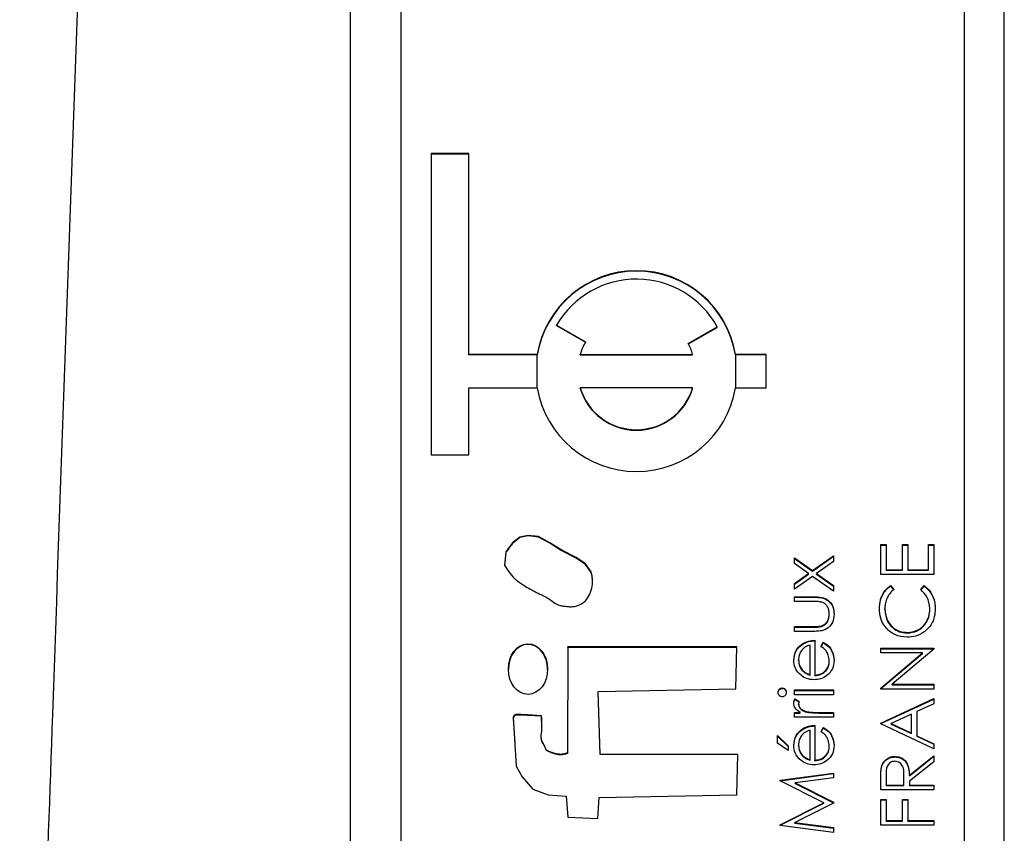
# Model space of a CAD drawing. Header units: millimetres. Extents: x 438 to 1493, y -117 to 773.
# Tile 15 of 26: x 1381.64 to 1391.43, y 350.59 to 358.68. Entities that reach past the tile are written whole.
import ezdxf

# ---------------------------------------------------------------- set-up
doc = ezdxf.new("R2010")
doc.units = ezdxf.units.MM

msp = doc.modelspace()

# ---------------------------------------------------------------- linework, layer by layer
at = {"color": 7, "linetype": 'Continuous', "lineweight": 25}
for p, q in [((1384.9284, 342.38), (1384.9284, 379.9348)), ((1391.0284, 379.5191), (1391.0284, 339.5726)), ((1391.4284, 339.5726), (1391.4284, 379.5191)), ((1385.4284, 377.5218), (1385.4284, 341.5699)), ((1386.1034, 357.3488), (1385.7284, 357.3488)), ((1385.7284, 357.3488), (1385.7284, 354.3528)), ((1386.1034, 357.3436), (1385.7284, 357.3436)), ((1386.1034, 355.3514), (1386.1034, 357.3488)), ((1386.9762, 355.6427), (1387.2649, 355.4763)), ((1386.9762, 355.6376), (1386.9762, 355.6427)), ((1386.9762, 355.6376), (1387.2627, 355.4724)), ((1388.2848, 355.4592), (1388.5735, 355.6257)), ((1388.2869, 355.4553), (1388.5735, 355.6206)), ((1388.5735, 355.6206), (1388.5735, 355.6257)), ((1386.7841, 355.3514), (1386.1034, 355.3514)), ((1386.1034, 355.3463), (1386.1034, 355.3514)), ((1386.7841, 355.3463), (1386.1034, 355.3463)), ((1386.7841, 355.3463), (1386.7841, 355.3514)), ((1387.2111, 355.3514), (1388.3291, 355.3514)), ((1387.2111, 355.3463), (1387.2111, 355.3514)), ((1387.2111, 355.3463), (1388.3291, 355.3463)), ((1388.3291, 355.3463), (1388.3291, 355.3514)), ((1389.0618, 355.3514), (1388.7561, 355.3514)), ((1388.7561, 355.3463), (1388.7561, 355.3514)), ((1389.0618, 355.3463), (1388.7561, 355.3463)), ((1389.0618, 355.0186), (1389.0618, 355.3514)), ((1386.1034, 354.3528), (1386.1034, 355.0186)), ((1386.1034, 355.0186), (1386.7841, 355.0186)), ((1388.3291, 355.0186), (1387.2111, 355.0186)), ((1387.2111, 355.0134), (1387.2111, 355.0186)), ((1388.3291, 355.0134), (1388.3291, 355.0186)), ((1388.7561, 355.0186), (1389.0618, 355.0186)), ((1385.7284, 354.3528), (1386.1034, 354.3528)), ((1390.1993, 353.4599), (1390.2535, 353.4599)), ((1390.1993, 353.1618), (1390.1993, 353.4599)), ((1390.1993, 353.4547), (1390.2535, 353.4547)), ((1390.2535, 353.4599), (1390.2535, 353.2092)), ((1390.4163, 353.4599), (1390.4706, 353.4599)), ((1390.4163, 353.2092), (1390.4163, 353.4599)), ((1390.4163, 353.4547), (1390.4706, 353.4547)), ((1390.4706, 353.4599), (1390.4706, 353.2092)), ((1390.6741, 353.4599), (1390.7284, 353.4599)), ((1390.6741, 353.2092), (1390.6741, 353.4599)), ((1390.6741, 353.4547), (1390.7284, 353.4547)), ((1390.7284, 353.4599), (1390.7284, 353.1618)), ((1389.3417, 353.3284), (1389.5208, 353.2008)), ((1389.3417, 353.2719), (1389.3417, 353.3284)), ((1389.3417, 353.3232), (1389.5208, 353.1956)), ((1389.4812, 353.1725), (1389.3417, 353.2719)), ((1389.5208, 353.2008), (1389.7284, 353.3487)), ((1389.5208, 353.1956), (1389.7284, 353.3435)), ((1389.7284, 353.2923), (1389.5604, 353.1725)), ((1389.7284, 353.3487), (1389.7284, 353.2923)), ((1387.3207, 353.1825), (1387.3207, 353.1877)), ((1389.3417, 353.0731), (1389.4812, 353.1725)), ((1389.4812, 353.1674), (1389.4812, 353.1725)), ((1389.5208, 353.1956), (1389.5208, 353.2008)), ((1389.5604, 353.1725), (1389.7284, 353.0528)), ((1389.5604, 353.1674), (1389.5604, 353.1725)), ((1390.2535, 353.2092), (1390.4163, 353.2092)), ((1390.2535, 353.2041), (1390.2535, 353.2092)), ((1390.2535, 353.2041), (1390.4163, 353.2041)), ((1390.4163, 353.2041), (1390.4163, 353.2092)), ((1390.4706, 353.2092), (1390.6741, 353.2092)), ((1390.4706, 353.2041), (1390.4706, 353.2092)), ((1390.4706, 353.2041), (1390.6741, 353.2041)), ((1390.6741, 353.2041), (1390.6741, 353.2092)), ((1389.3417, 353.068), (1389.4812, 353.1674)), ((1389.5208, 353.1444), (1389.3417, 353.0167)), ((1389.3417, 353.0167), (1389.3417, 353.0731)), ((1389.7284, 352.9964), (1389.5208, 353.1444)), ((1389.5604, 353.1674), (1389.7284, 353.0476)), ((1390.7284, 353.1618), (1390.1993, 353.1618)), ((1389.7284, 353.0528), (1389.7284, 352.9964)), ((1390.2964, 353.0534), (1390.3282, 353.0119)), ((1390.2964, 353.0482), (1390.2964, 353.0534)), ((1390.2964, 353.0482), (1390.3282, 353.0067)), ((1390.5995, 353.0119), (1390.631, 353.0534)), ((1390.5995, 353.0067), (1390.631, 353.0482)), ((1390.631, 353.0482), (1390.631, 353.0534)), ((1389.3417, 352.9422), (1389.53, 352.9422)), ((1389.3417, 352.8948), (1389.3417, 352.9422)), ((1389.3417, 352.937), (1389.53, 352.937)), ((1389.5211, 352.8948), (1389.3417, 352.8948)), ((1389.53, 352.937), (1389.53, 352.9422)), ((1390.24, 352.8147), (1390.24, 352.8199)), ((1390.6877, 352.818), (1390.6877, 352.8232)), ((1389.6877, 352.765), (1389.6877, 352.7702)), ((1389.3417, 352.6441), (1389.5211, 352.6441)), ((1389.3417, 352.5967), (1389.3417, 352.6441)), ((1389.3417, 352.6389), (1389.5211, 352.6389)), ((1389.5265, 352.5967), (1389.3417, 352.5967)), ((1389.5211, 352.6389), (1389.5211, 352.6441)), ((1389.6115, 352.6464), (1389.6115, 352.6516)), ((1390.4644, 352.5808), (1390.4644, 352.5859)), ((1389.5452, 352.5086), (1389.5452, 352.163)), ((1389.6063, 352.4461), (1389.6285, 352.4882)), ((1389.6285, 352.4831), (1389.6285, 352.4882)), ((1387.0893, 352.4429), (1387.0838, 351.3883)), ((1387.0893, 352.4378), (1387.0838, 351.3831)), ((1388.7701, 352.4429), (1387.0893, 352.4429)), ((1387.0893, 352.4378), (1387.0893, 352.4429)), ((1388.7699, 352.4378), (1387.0893, 352.4378)), ((1388.7589, 352.0269), (1388.7701, 352.4429)), ((1389.411, 352.4614), (1389.411, 352.4665)), ((1389.4978, 352.168), (1389.4978, 352.4611)), ((1389.6063, 352.4409), (1389.6285, 352.4831)), ((1390.1993, 352.4301), (1390.7284, 352.4301)), ((1390.1993, 352.3827), (1390.1993, 352.4301)), ((1390.1993, 352.4249), (1390.7284, 352.4249)), ((1390.7284, 352.4193), (1390.3129, 352.071)), ((1390.7284, 352.4301), (1390.7284, 352.4193)), ((1389.3824, 352.3083), (1389.3824, 352.3135)), ((1389.6877, 352.2988), (1389.6877, 352.3039)), ((1390.6157, 352.3827), (1390.1993, 352.3827)), ((1390.1993, 352.0335), (1390.6157, 352.3827)), ((1390.1993, 352.0284), (1390.6157, 352.3775)), ((1390.6157, 352.3775), (1390.6157, 352.3827)), ((1389.4187, 352.2088), (1389.4187, 352.214)), ((1389.4978, 352.1628), (1389.4978, 352.168)), ((1389.5452, 352.1579), (1389.5452, 352.163)), ((1387.3907, 352), (1388.7589, 352.0269)), ((1387.4111, 351.3763), (1387.3907, 352)), ((1387.3907, 351.9948), (1387.3907, 352)), ((1389.2198, 352.0291), (1389.2198, 352.0343)), ((1389.3417, 352.014), (1389.7284, 352.014)), ((1389.3417, 351.9666), (1389.3417, 352.014)), ((1389.3417, 352.0088), (1389.7284, 352.0088)), ((1389.7284, 352.014), (1389.7284, 351.9666)), ((1390.1993, 352.0236), (1390.1993, 352.0335)), ((1390.7284, 352.0236), (1390.1993, 352.0236)), ((1390.3129, 352.071), (1390.7284, 352.071)), ((1390.3129, 352.0658), (1390.3129, 352.071)), ((1390.3129, 352.0658), (1390.7284, 352.0658)), ((1390.7284, 352.071), (1390.7284, 352.0236)), ((1387.4111, 351.3711), (1387.3907, 351.9948)), ((1389.7284, 351.9666), (1389.3417, 351.9666)), ((1389.3482, 351.9259), (1389.3893, 351.8999)), ((1389.3482, 351.9207), (1389.3482, 351.9259)), ((1389.3482, 351.9207), (1389.3877, 351.8957)), ((1390.1993, 351.6848), (1390.7284, 351.9287)), ((1390.1993, 351.6797), (1390.7284, 351.9236)), ((1390.7284, 351.9287), (1390.7284, 351.8772)), ((1389.3824, 351.8705), (1389.3824, 351.8756)), ((1390.7284, 351.8772), (1390.5588, 351.7991)), ((1386.8272, 351.7024), (1386.8277, 351.7522)), ((1386.8277, 351.7522), (1386.8277, 351.7573)), ((1389.3417, 351.7904), (1389.3986, 351.7904)), ((1389.3417, 351.743), (1389.3417, 351.7904)), ((1389.3417, 351.7852), (1389.3986, 351.7852)), ((1389.7284, 351.743), (1389.3417, 351.743)), ((1389.3986, 351.7852), (1389.3986, 351.7904)), ((1389.4657, 351.7937), (1389.4657, 351.7989)), ((1389.5985, 351.7904), (1389.7284, 351.7904)), ((1389.5985, 351.7852), (1389.5985, 351.7904)), ((1389.5985, 351.7852), (1389.7284, 351.7852)), ((1389.7284, 351.7904), (1389.7284, 351.743)), ((1390.5045, 351.7741), (1390.3024, 351.6809)), ((1390.5045, 351.5852), (1390.5045, 351.7741)), ((1390.5588, 351.7991), (1390.5588, 351.5595)), ((1389.411, 351.6145), (1389.411, 351.6197)), ((1389.4978, 351.3211), (1389.4978, 351.6143)), ((1389.5452, 351.6617), (1389.5452, 351.3162)), ((1389.6063, 351.5992), (1389.6285, 351.6414)), ((1389.6063, 351.5941), (1389.6285, 351.6362)), ((1389.6285, 351.6362), (1389.6285, 351.6414)), ((1390.1993, 351.6781), (1390.1993, 351.6848)), ((1390.7284, 351.4274), (1390.1993, 351.6781)), ((1390.3024, 351.6757), (1390.3024, 351.6809)), ((1390.3024, 351.6809), (1390.5045, 351.5852)), ((1390.3024, 351.6757), (1390.5045, 351.58)), ((1386.8243, 351.5354), (1386.8243, 351.5303)), ((1389.1721, 351.5601), (1389.2807, 351.4585)), ((1389.1721, 351.4861), (1389.1721, 351.5601)), ((1389.1721, 351.5549), (1389.2807, 351.4534)), ((1390.5045, 351.58), (1390.5045, 351.5852)), ((1390.5588, 351.5595), (1390.7284, 351.4791)), ((1390.5588, 351.5543), (1390.5588, 351.5595)), ((1390.5588, 351.5543), (1390.7284, 351.474)), ((1386.8753, 351.411), (1386.8753, 351.4161)), ((1389.2807, 351.411), (1389.1721, 351.4861)), ((1389.2807, 351.4585), (1389.2807, 351.411)), ((1389.3824, 351.4614), (1389.3824, 351.4666)), ((1389.6877, 351.4519), (1389.6877, 351.4571)), ((1390.7284, 351.4791), (1390.7284, 351.4274)), ((1387.0838, 351.3831), (1387.0838, 351.3883)), ((1388.7796, 351.3735), (1387.4111, 351.3763)), ((1387.4111, 351.3711), (1387.4111, 351.3763)), ((1388.7794, 351.3684), (1387.4111, 351.3711)), ((1388.7682, 350.9724), (1388.7796, 351.3735)), ((1389.4187, 351.3619), (1389.4187, 351.3671)), ((1389.4978, 351.316), (1389.4978, 351.3211)), ((1389.5452, 351.311), (1389.5452, 351.3162)), ((1390.3408, 351.3477), (1390.3408, 351.3529)), ((1390.4842, 351.1655), (1390.7284, 351.3596)), ((1390.4842, 351.1603), (1390.7284, 351.3545)), ((1390.7284, 351.3596), (1390.7284, 351.301)), ((1390.2065, 351.2412), (1390.2065, 351.2464)), ((1390.7284, 351.301), (1390.4842, 351.1068)), ((1389.1993, 351.1172), (1389.7284, 351.1874)), ((1389.1993, 351.1121), (1389.7284, 351.1823)), ((1389.1993, 351.1104), (1389.1993, 351.1172)), ((1389.7284, 351.1398), (1389.3477, 351.0892)), ((1389.7284, 351.1874), (1389.7284, 351.1398)), ((1390.1993, 351.0209), (1390.1993, 351.1266)), ((1390.2535, 351.1674), (1390.2535, 351.0683)), ((1390.4299, 351.0683), (1390.4307, 351.1651)), ((1390.4299, 351.0631), (1390.4307, 351.1599)), ((1390.4307, 351.1651), (1390.4307, 351.1669)), ((1390.4307, 351.1599), (1390.4307, 351.1651)), ((1390.4842, 351.1603), (1390.4842, 351.1655)), ((1389.6334, 350.8927), (1389.1993, 351.1104)), ((1389.3477, 351.0892), (1389.7284, 350.8984)), ((1389.3477, 351.084), (1389.3477, 351.0892)), ((1389.3477, 351.084), (1389.7284, 350.8933)), ((1390.7284, 351.0209), (1390.1993, 351.0209)), ((1390.2535, 351.0683), (1390.4299, 351.0683)), ((1390.2535, 351.0631), (1390.2535, 351.0683)), ((1390.2535, 351.0631), (1390.4299, 351.0631)), ((1390.4299, 351.0631), (1390.4299, 351.0683)), ((1390.4842, 351.1068), (1390.4842, 351.0683)), ((1390.4842, 351.0683), (1390.7284, 351.0683)), ((1390.4842, 351.0631), (1390.4842, 351.0683)), ((1390.4842, 351.0631), (1390.7284, 351.0631)), ((1390.7284, 351.0683), (1390.7284, 351.0209)), ((1387.0728, 350.9574), (1387.0895, 350.7496)), ((1387.3871, 350.7374), (1387.4001, 350.9454)), ((1387.4001, 350.9454), (1388.7682, 350.9724)), ((1390.1993, 350.926), (1390.2535, 350.926)), ((1390.1993, 350.6686), (1390.1993, 350.926)), ((1390.1993, 350.9208), (1390.2535, 350.9208)), ((1390.2535, 350.926), (1390.2535, 350.716)), ((1390.4163, 350.926), (1390.4706, 350.926)), ((1390.4163, 350.716), (1390.4163, 350.926)), ((1390.4163, 350.9208), (1390.4706, 350.9208)), ((1390.4706, 350.926), (1390.4706, 350.716)), ((1389.1993, 350.6745), (1389.6334, 350.8927)), ((1389.1993, 350.6694), (1389.6334, 350.8875)), ((1389.7284, 350.8877), (1389.3468, 350.6962)), ((1389.6334, 350.8875), (1389.6334, 350.8927)), ((1389.7284, 350.8984), (1389.7284, 350.8877)), ((1387.0895, 350.7496), (1387.3871, 350.7374)), ((1389.1993, 350.6678), (1389.1993, 350.6745)), ((1389.7284, 350.598), (1389.1993, 350.6678)), ((1389.3468, 350.6962), (1389.7284, 350.6457)), ((1389.3468, 350.6911), (1389.3468, 350.6962)), ((1389.3468, 350.6911), (1389.7284, 350.6406)), ((1389.7284, 350.6457), (1389.7284, 350.598)), ((1390.7284, 350.6686), (1390.1993, 350.6686)), ((1390.2535, 350.716), (1390.4163, 350.716)), ((1390.2535, 350.7108), (1390.2535, 350.716)), ((1390.2535, 350.7108), (1390.4163, 350.7108)), ((1390.4163, 350.7108), (1390.4163, 350.716)), ((1390.4706, 350.716), (1390.7284, 350.716)), ((1390.4706, 350.7108), (1390.4706, 350.716)), ((1390.4706, 350.7108), (1390.7284, 350.7108)), ((1390.7284, 350.716), (1390.7284, 350.6686))]:
    msp.add_line(p, q, dxfattribs=at)
at = {"color": 8, "linetype": 'Continuous', "lineweight": 25}
for p, q in [((1386.7841, 355.0186), (1386.7841, 355.3463)), ((1388.7561, 355.3463), (1388.7561, 355.0186))]:
    msp.add_line(p, q, dxfattribs=at)
at = {"color": 7, "linetype": 'Continuous', "lineweight": 25, "flags": 128}
for points in [[(1387.3207, 353.1877), (1387.2652, 353.268), (1387.1721, 353.3312), (1387.0213, 353.4078), (1386.9078, 353.4782), (1386.797, 353.5395), (1386.6923, 353.5513), (1386.6112, 353.5342), (1386.538, 353.4776), (1386.5087, 353.4393), (1386.4959, 353.4197), (1386.4859, 353.4031), (1386.4777, 353.3959), (1386.4731, 353.3921), (1386.4718, 353.39), (1386.4714, 353.389), (1386.4712, 353.3885), (1386.4712, 353.3883), (1386.4712, 353.3882), (1386.4711, 353.3882), (1386.4711, 353.3881), (1386.4711, 353.3881), (1386.4711, 353.3881), (1386.4575, 353.2543)], [(1387.3207, 353.1825), (1387.2652, 353.2629), (1387.1721, 353.326), (1387.0213, 353.4027), (1386.9078, 353.473), (1386.797, 353.5344), (1386.6923, 353.5462), (1386.6112, 353.529), (1386.538, 353.4724), (1386.5087, 353.4341), (1386.4959, 353.4145), (1386.4859, 353.3979), (1386.4777, 353.3908), (1386.4731, 353.3869), (1386.4718, 353.3848), (1386.4714, 353.3838), (1386.4712, 353.3833), (1386.4712, 353.3831), (1386.4712, 353.383), (1386.4711, 353.383), (1386.4711, 353.383), (1386.4711, 353.383), (1386.4711, 353.383), (1386.4575, 353.2491)], [(1386.8277, 351.7573), (1386.6861, 351.7665), (1386.6237, 351.7694), (1386.5963, 351.7699), (1386.5747, 351.77), (1386.5644, 351.7672), (1386.5551, 351.7602), (1386.5477, 351.7493), (1386.5459, 351.7441), (1386.5455, 351.7418), (1386.5453, 351.7408), (1386.5453, 351.7403), (1386.5453, 351.7401), (1386.5452, 351.7401), (1386.5452, 351.74), (1386.5452, 351.74), (1386.5452, 351.74), (1386.5452, 351.74), (1386.5739, 351.258), (1386.6324, 351.1505), (1386.7413, 351.0283), (1386.8921, 350.9716), (1387.0728, 350.9574)], [(1386.8277, 351.7522), (1386.6861, 351.7613), (1386.6237, 351.7642), (1386.5963, 351.7648), (1386.5747, 351.7648), (1386.5644, 351.762), (1386.5551, 351.755), (1386.5477, 351.7441), (1386.5459, 351.7389), (1386.5455, 351.7366), (1386.5453, 351.7356), (1386.5453, 351.7352), (1386.5453, 351.735), (1386.5452, 351.7349), (1386.5452, 351.7349), (1386.5452, 351.7348), (1386.5452, 351.7348), (1386.5452, 351.7348), (1386.56, 351.4868)]]:
    msp.add_lwpolyline(points, dxfattribs=at)
at = {"color": 7, "linetype": 'Continuous', "lineweight": 25}
for centre, radius, start, end in [((1387.7701, 355.1837), 1.0002, 9.65778, 170.34222), ((1387.7701, 355.1785), 1.0002, 9.65778, 170.34222), ((1387.7701, 355.1833), 0.9172, 28.84033, 149.94011), ((1387.7689, 355.1849), 0.5821, 149.96599, 163.37672), ((1387.7713, 355.1849), 0.5821, 16.62308, 28.11319), ((1387.7701, 355.1864), 1.0002, 189.65778, 350.34222), ((1387.7701, 355.1859), 0.5835, 196.66533, 343.33467), ((1387.7701, 355.1807), 0.5835, 196.66533, 343.33467)]:
    msp.add_arc(centre, radius, start, end, dxfattribs=at)
msp.add_ellipse((1386.6918, 352.2219), major_axis=(-0.0021, 0.2513), ratio=0.777086, dxfattribs=at)
for start_param, end_param in [(6.283142, 7.843176), (4.701584, 6.283142)]:
    msp.add_ellipse((1386.6918, 352.2168), major_axis=(-0.0021, 0.2513), ratio=0.777086, start_param=start_param, end_param=end_param, dxfattribs=at)
for points, knots in [([(1383.1584, 384.7316), (1383.0636, 382.2152), (1382.8683, 377.029), (1382.5753, 369.0192), (1382.2712, 360.549), (1381.9562, 351.6183), (1381.7453, 345.5109), (1381.6372, 342.3805)], [0, 0, 0, 0, 0.178264, 0.367396, 0.567396, 0.778264, 1, 1, 1, 1]), ([(1386.4575, 353.2543), (1386.4874, 353.2091), (1386.5467, 353.1196), (1386.6786, 353.0358), (1386.7979, 352.971), (1386.8961, 352.9297), (1386.955, 352.8761), (1387.008, 352.8542), (1387.0567, 352.8476), (1387.0986, 352.8422), (1387.1655, 352.8427), (1387.2443, 352.8739), (1387.3024, 352.9485), (1387.3294, 353.0258), (1387.3375, 353.108), (1387.3263, 353.1614), (1387.3207, 353.1877)], [0, 0, 0, 0, 0.127527, 0.252262, 0.364104, 0.452112, 0.502009, 0.551538, 0.585124, 0.618565, 0.651733, 0.743689, 0.806528, 0.870984, 0.93641, 1, 1, 1, 1]), ([(1387.3323, 353.0914), (1387.3327, 353.0953), (1387.3358, 353.126), (1387.3278, 353.1562), (1387.3207, 353.1825)], [0, 0, 0, 0, 0.129202, 1, 1, 1, 1]), ([(1390.1857, 352.8228), (1390.1877, 352.8531), (1390.1911, 352.9028), (1390.2185, 352.9669), (1390.2511, 353.016), (1390.2813, 353.041), (1390.2964, 353.0534)], [0, 0, 0, 0, 0.33969, 0.55984, 0.77993, 1, 1, 1, 1]), ([(1390.1857, 352.8177), (1390.1877, 352.8479), (1390.1911, 352.8977), (1390.2185, 352.9617), (1390.2511, 353.0109), (1390.2813, 353.0358), (1390.2964, 353.0482)], [0, 0, 0, 0, 0.33969, 0.55984, 0.77993, 1, 1, 1, 1]), ([(1390.3282, 353.0119), (1390.3101, 352.9947), (1390.2804, 352.9662), (1390.2554, 352.9146), (1390.2421, 352.868), (1390.2407, 352.8359), (1390.24, 352.8199)], [0, 0, 0, 0, 0.339327, 0.559466, 0.779727, 1, 1, 1, 1]), ([(1390.6877, 352.8232), (1390.6827, 352.864), (1390.6738, 352.9371), (1390.6223, 352.989), (1390.5995, 353.0119)], [0, 0, 0, 0, 0.5587722, 1, 1, 1, 1]), ([(1390.631, 353.0534), (1390.6536, 353.0333), (1390.6908, 353), (1390.7226, 352.9381), (1390.7394, 352.8819), (1390.7411, 352.8429), (1390.742, 352.8235)], [0, 0, 0, 0, 0.339341, 0.559515, 0.77972, 1, 1, 1, 1]), ([(1390.631, 353.0482), (1390.6536, 353.0281), (1390.6908, 352.9948), (1390.7226, 352.9329), (1390.7394, 352.8767), (1390.7411, 352.8378), (1390.742, 352.8183)], [0, 0, 0, 0, 0.339341, 0.559515, 0.77972, 1, 1, 1, 1]), ([(1389.6153, 352.8869), (1389.5979, 352.8898), (1389.5666, 352.895), (1389.535, 352.8948), (1389.5211, 352.8948)], [0, 0, 0, 0, 0.559371, 1, 1, 1, 1]), ([(1389.53, 352.9422), (1389.5589, 352.9417), (1389.6163, 352.9409), (1389.6918, 352.9037), (1389.7309, 352.8376), (1389.7338, 352.7924), (1389.7352, 352.7697)], [0, 0, 0, 0, 0.281501, 0.559646, 0.779298, 1, 1, 1, 1]), ([(1389.53, 352.937), (1389.5589, 352.9366), (1389.6163, 352.9357), (1389.6918, 352.8986), (1389.7309, 352.8324), (1389.7338, 352.7872), (1389.7352, 352.7646)], [0, 0, 0, 0, 0.281501, 0.559646, 0.779298, 1, 1, 1, 1]), ([(1389.6877, 352.7702), (1389.6869, 352.7839), (1389.6853, 352.8114), (1389.6687, 352.8465), (1389.6448, 352.8732), (1389.6251, 352.8824), (1389.6153, 352.8869)], [0, 0, 0, 0, 0.28027, 0.560007, 0.780074, 1, 1, 1, 1]), ([(1390.4608, 352.5385), (1390.4193, 352.5433), (1390.3363, 352.553), (1390.2455, 352.6312), (1390.1929, 352.7253), (1390.1881, 352.7903), (1390.1857, 352.8228)], [0, 0, 0, 0, 0.279512, 0.55908, 0.779374, 1, 1, 1, 1]), ([(1390.24, 352.8199), (1390.2438, 352.7861), (1390.2516, 352.7187), (1390.309, 352.64), (1390.3845, 352.5931), (1390.4377, 352.5883), (1390.4644, 352.5859)], [0, 0, 0, 0, 0.279856, 0.559519, 0.779686, 1, 1, 1, 1]), ([(1390.24, 352.8147), (1390.2438, 352.781), (1390.2516, 352.7135), (1390.309, 352.6348), (1390.3845, 352.588), (1390.4377, 352.5832), (1390.4644, 352.5808)], [0, 0, 0, 0, 0.2798558, 0.5595188, 0.7796855, 1, 1, 1, 1]), ([(1390.4644, 352.5859), (1390.4986, 352.59), (1390.5671, 352.598), (1390.6408, 352.6642), (1390.6821, 352.7427), (1390.6858, 352.7963), (1390.6877, 352.8232)], [0, 0, 0, 0, 0.279434, 0.558921, 0.779283, 1, 1, 1, 1]), ([(1390.4644, 352.5808), (1390.4986, 352.5848), (1390.5671, 352.5928), (1390.6408, 352.6591), (1390.6821, 352.7376), (1390.6858, 352.7912), (1390.6877, 352.818)], [0, 0, 0, 0, 0.279434, 0.558921, 0.779283, 1, 1, 1, 1]), ([(1390.742, 352.8235), (1390.7404, 352.7957), (1390.7379, 352.7499), (1390.7161, 352.6896), (1390.6884, 352.6429), (1390.6624, 352.618), (1390.6494, 352.6055)], [0, 0, 0, 0, 0.339838, 0.559927, 0.779959, 1, 1, 1, 1]), ([(1389.7352, 352.7697), (1389.7329, 352.7403), (1389.7282, 352.6818), (1389.6509, 352.5996), (1389.5737, 352.5978), (1389.5265, 352.5967)], [0, 0, 0, 0, 0.28097, 0.559785, 1, 1, 1, 1]), ([(1389.6115, 352.6516), (1389.6245, 352.6574), (1389.6504, 352.6691), (1389.6813, 352.7116), (1389.6853, 352.748), (1389.6877, 352.7702)], [0, 0, 0, 0, 0.280117, 0.560544, 1, 1, 1, 1]), ([(1389.6115, 352.6464), (1389.6245, 352.6523), (1389.6504, 352.6639), (1389.6813, 352.7064), (1389.6853, 352.7428), (1389.6877, 352.765)], [0, 0, 0, 0, 0.280117, 0.560544, 1, 1, 1, 1]), ([(1389.5211, 352.6441), (1389.5381, 352.644), (1389.5685, 352.6439), (1389.5984, 352.6493), (1389.6115, 352.6516)], [0, 0, 0, 0, 0.560377, 1, 1, 1, 1]), ([(1389.5211, 352.6389), (1389.5381, 352.6389), (1389.5685, 352.6388), (1389.5984, 352.6441), (1389.6115, 352.6464)], [0, 0, 0, 0, 0.5603768, 1, 1, 1, 1]), ([(1390.6494, 352.6055), (1390.6174, 352.5836), (1390.5601, 352.5445), (1390.4912, 352.5403), (1390.4608, 352.5385)], [0, 0, 0, 0, 0.5590286, 1, 1, 1, 1]), ([(1389.411, 352.4665), (1389.4343, 352.4803), (1389.4759, 352.5049), (1389.524, 352.5075), (1389.5452, 352.5086)], [0, 0, 0, 0, 0.558897, 1, 1, 1, 1]), ([(1389.411, 352.4614), (1389.4343, 352.4751), (1389.4759, 352.4997), (1389.524, 352.5023), (1389.5452, 352.5034)], [0, 0, 0, 0, 0.558897, 1, 1, 1, 1]), ([(1389.6285, 352.4882), (1389.646, 352.4775), (1389.6809, 352.4559), (1389.7259, 352.3952), (1389.7317, 352.3422), (1389.7352, 352.3099)], [0, 0, 0, 0, 0.280919, 0.561407, 1, 1, 1, 1]), ([(1389.3349, 352.311), (1389.3389, 352.3454), (1389.346, 352.4068), (1389.3911, 352.4483), (1389.411, 352.4665)], [0, 0, 0, 0, 0.558919, 1, 1, 1, 1]), ([(1389.3349, 352.3059), (1389.3389, 352.3402), (1389.346, 352.4016), (1389.3911, 352.4431), (1389.411, 352.4614)], [0, 0, 0, 0, 0.5589188, 1, 1, 1, 1]), ([(1389.4978, 352.4611), (1389.4794, 352.4553), (1389.4429, 352.4438), (1389.4061, 352.4032), (1389.386, 352.3582), (1389.3836, 352.3284), (1389.3824, 352.3135)], [0, 0, 0, 0, 0.2801382, 0.5591944, 0.7795977, 1, 1, 1, 1]), ([(1389.6877, 352.3039), (1389.6858, 352.3234), (1389.6827, 352.3555), (1389.6632, 352.3964), (1389.6375, 352.4247), (1389.6167, 352.439), (1389.6063, 352.4461)], [0, 0, 0, 0, 0.339465, 0.559626, 0.779498, 1, 1, 1, 1]), ([(1389.6285, 352.4831), (1389.646, 352.4723), (1389.6809, 352.4508), (1389.7259, 352.39), (1389.7317, 352.337), (1389.7352, 352.3047)], [0, 0, 0, 0, 0.280919, 0.5614069, 1, 1, 1, 1]), ([(1389.407, 352.1601), (1389.3837, 352.1838), (1389.3418, 352.2262), (1389.337, 352.2851), (1389.3349, 352.311)], [0, 0, 0, 0, 0.5585773, 1, 1, 1, 1]), ([(1389.3824, 352.3135), (1389.3842, 352.293), (1389.3874, 352.2564), (1389.4091, 352.2269), (1389.4187, 352.214)], [0, 0, 0, 0, 0.559458, 1, 1, 1, 1]), ([(1389.3824, 352.3083), (1389.3842, 352.2878), (1389.3874, 352.2512), (1389.4091, 352.2218), (1389.4187, 352.2088)], [0, 0, 0, 0, 0.559458, 1, 1, 1, 1]), ([(1389.7352, 352.3099), (1389.7326, 352.2805), (1389.7273, 352.2218), (1389.6708, 352.1587), (1389.6048, 352.1219), (1389.559, 352.1177), (1389.5361, 352.1156)], [0, 0, 0, 0, 0.2798853, 0.5588589, 0.779462, 1, 1, 1, 1]), ([(1389.5452, 352.163), (1389.5662, 352.1655), (1389.6081, 352.1703), (1389.6555, 352.2077), (1389.6837, 352.2546), (1389.6864, 352.2875), (1389.6877, 352.3039)], [0, 0, 0, 0, 0.279963, 0.559359, 0.779526, 1, 1, 1, 1]), ([(1389.5452, 352.1579), (1389.5662, 352.1603), (1389.6081, 352.1652), (1389.6555, 352.2025), (1389.6837, 352.2494), (1389.6864, 352.2823), (1389.6877, 352.2988)], [0, 0, 0, 0, 0.279963, 0.559359, 0.779526, 1, 1, 1, 1]), ([(1389.4187, 352.214), (1389.4317, 352.2024), (1389.4551, 352.1818), (1389.4847, 352.1722), (1389.4978, 352.168)], [0, 0, 0, 0, 0.558795, 1, 1, 1, 1]), ([(1389.4187, 352.2088), (1389.4317, 352.1973), (1389.4551, 352.1766), (1389.4847, 352.1671), (1389.4978, 352.1628)], [0, 0, 0, 0, 0.558795, 1, 1, 1, 1]), ([(1389.5361, 352.1156), (1389.5099, 352.118), (1389.4629, 352.1222), (1389.4241, 352.1485), (1389.407, 352.1601)], [0, 0, 0, 0, 0.559427, 1, 1, 1, 1]), ([(1389.1789, 351.9901), (1389.1795, 351.9963), (1389.1808, 352.0089), (1389.1915, 352.0234), (1389.205, 352.0328), (1389.2149, 352.0338), (1389.2198, 352.0343)], [0, 0, 0, 0, 0.279869, 0.559866, 0.779911, 1, 1, 1, 1]), ([(1389.1789, 351.9849), (1389.1795, 351.9912), (1389.1808, 352.0037), (1389.1915, 352.0182), (1389.205, 352.0276), (1389.2149, 352.0286), (1389.2198, 352.0291)], [0, 0, 0, 0, 0.279869, 0.559866, 0.779911, 1, 1, 1, 1]), ([(1389.2198, 352.0343), (1389.2261, 352.0334), (1389.2386, 352.0316), (1389.2514, 352.0189), (1389.2592, 352.0048), (1389.26, 351.995), (1389.2603, 351.9901)], [0, 0, 0, 0, 0.2791599, 0.5588624, 0.7793557, 1, 1, 1, 1]), ([(1389.2198, 352.0291), (1389.2261, 352.0282), (1389.2386, 352.0264), (1389.2514, 352.0138), (1389.2592, 351.9996), (1389.26, 351.9898), (1389.2603, 351.9849)], [0, 0, 0, 0, 0.2791599, 0.5588624, 0.7793557, 1, 1, 1, 1]), ([(1389.2198, 351.9462), (1389.2136, 351.9471), (1389.2011, 351.9488), (1389.188, 351.9612), (1389.1801, 351.9754), (1389.1793, 351.9852), (1389.1789, 351.9901)], [0, 0, 0, 0, 0.279289, 0.558897, 0.779452, 1, 1, 1, 1]), ([(1389.2603, 351.9901), (1389.2596, 351.9839), (1389.2583, 351.9715), (1389.2477, 351.9572), (1389.2344, 351.9479), (1389.2247, 351.9468), (1389.2198, 351.9462)], [0, 0, 0, 0, 0.279784, 0.559698, 0.779921, 1, 1, 1, 1]), ([(1389.3349, 351.8846), (1389.3359, 351.8928), (1389.3377, 351.9075), (1389.345, 351.9203), (1389.3482, 351.9259)], [0, 0, 0, 0, 0.559243, 1, 1, 1, 1]), ([(1389.3349, 351.8795), (1389.3359, 351.8877), (1389.3377, 351.9023), (1389.345, 351.9151), (1389.3482, 351.9207)], [0, 0, 0, 0, 0.5592431, 1, 1, 1, 1]), ([(1389.3893, 351.8999), (1389.3873, 351.8955), (1389.3837, 351.8878), (1389.3828, 351.8793), (1389.3824, 351.8756)], [0, 0, 0, 0, 0.560396, 1, 1, 1, 1]), ([(1389.3986, 351.7904), (1389.3805, 351.8037), (1389.3551, 351.8222), (1389.3373, 351.8585), (1389.3357, 351.8759), (1389.3349, 351.8846)], [0, 0, 0, 0, 0.558788, 0.779481, 1, 1, 1, 1]), ([(1389.3824, 351.8756), (1389.3849, 351.8645), (1389.3897, 351.842), (1389.4209, 351.8133), (1389.4487, 351.8043), (1389.4657, 351.7989)], [0, 0, 0, 0, 0.278336, 0.558768, 1, 1, 1, 1]), ([(1389.3824, 351.8705), (1389.3849, 351.8593), (1389.3897, 351.8369), (1389.4209, 351.8081), (1389.4487, 351.7992), (1389.4657, 351.7937)], [0, 0, 0, 0, 0.278336, 0.558768, 1, 1, 1, 1]), ([(1386.8753, 351.4161), (1386.8631, 351.4432), (1386.8466, 351.4795), (1386.8179, 351.5333), (1386.8343, 351.6236), (1386.8305, 351.7002), (1386.8277, 351.7573)], [0, 0, 0, 0, 0.254867, 0.341367, 0.5079224, 1, 1, 1, 1]), ([(1389.4657, 351.7989), (1389.4904, 351.7958), (1389.5345, 351.7902), (1389.5789, 351.7903), (1389.5985, 351.7904)], [0, 0, 0, 0, 0.559636, 1, 1, 1, 1]), ([(1389.4657, 351.7937), (1389.4904, 351.7906), (1389.5345, 351.785), (1389.5789, 351.7852), (1389.5985, 351.7852)], [0, 0, 0, 0, 0.559636, 1, 1, 1, 1]), ([(1389.3349, 351.4641), (1389.3389, 351.4985), (1389.346, 351.5599), (1389.3911, 351.6014), (1389.411, 351.6197)], [0, 0, 0, 0, 0.558919, 1, 1, 1, 1]), ([(1389.3349, 351.459), (1389.3389, 351.4933), (1389.346, 351.5547), (1389.3911, 351.5962), (1389.411, 351.6145)], [0, 0, 0, 0, 0.558919, 1, 1, 1, 1]), ([(1389.4978, 351.6143), (1389.4794, 351.6085), (1389.4429, 351.5969), (1389.4061, 351.5563), (1389.386, 351.5113), (1389.3836, 351.4815), (1389.3824, 351.4666)], [0, 0, 0, 0, 0.2801382, 0.5591944, 0.7795977, 1, 1, 1, 1]), ([(1389.411, 351.6197), (1389.4343, 351.6334), (1389.4759, 351.658), (1389.524, 351.6606), (1389.5452, 351.6617)], [0, 0, 0, 0, 0.558897, 1, 1, 1, 1]), ([(1389.411, 351.6145), (1389.4343, 351.6282), (1389.4759, 351.6529), (1389.524, 351.6554), (1389.5452, 351.6565)], [0, 0, 0, 0, 0.558897, 1, 1, 1, 1]), ([(1389.6285, 351.6414), (1389.646, 351.6306), (1389.6809, 351.609), (1389.7259, 351.5483), (1389.7317, 351.4953), (1389.7352, 351.463)], [0, 0, 0, 0, 0.280919, 0.561407, 1, 1, 1, 1]), ([(1389.6285, 351.6362), (1389.646, 351.6254), (1389.6809, 351.6039), (1389.7259, 351.5431), (1389.7317, 351.4901), (1389.7352, 351.4578)], [0, 0, 0, 0, 0.280919, 0.561407, 1, 1, 1, 1]), ([(1386.8753, 351.411), (1386.8641, 351.4382), (1386.8489, 351.4748), (1386.8237, 351.5132), (1386.8247, 351.5268), (1386.825, 351.5302)], [0, 0, 0, 0, 0.688573, 0.92227, 1, 1, 1, 1]), ([(1389.6877, 351.4571), (1389.6858, 351.4765), (1389.6827, 351.5086), (1389.6632, 351.5495), (1389.6375, 351.5778), (1389.6167, 351.5921), (1389.6063, 351.5992)], [0, 0, 0, 0, 0.339465, 0.559626, 0.779498, 1, 1, 1, 1]), ([(1387.0838, 351.3883), (1387.0702, 351.3834), (1387.0409, 351.373), (1386.9669, 351.3742), (1386.9135, 351.3986), (1386.8753, 351.4161)], [0, 0, 0, 0, 0.199081, 0.426805, 1, 1, 1, 1]), ([(1387.0838, 351.3831), (1387.0702, 351.3782), (1387.0409, 351.3678), (1386.9669, 351.369), (1386.9135, 351.3935), (1386.8753, 351.411)], [0, 0, 0, 0, 0.199081, 0.426805, 1, 1, 1, 1]), ([(1389.407, 351.3132), (1389.3837, 351.3369), (1389.3418, 351.3794), (1389.337, 351.4382), (1389.3349, 351.4641)], [0, 0, 0, 0, 0.5585773, 1, 1, 1, 1]), ([(1389.3824, 351.4666), (1389.3842, 351.4461), (1389.3874, 351.4095), (1389.4091, 351.38), (1389.4187, 351.3671)], [0, 0, 0, 0, 0.559458, 1, 1, 1, 1]), ([(1389.3824, 351.4614), (1389.3842, 351.4409), (1389.3874, 351.4043), (1389.4091, 351.3749), (1389.4187, 351.3619)], [0, 0, 0, 0, 0.559458, 1, 1, 1, 1]), ([(1389.7352, 351.463), (1389.7326, 351.4336), (1389.7273, 351.3749), (1389.6708, 351.3118), (1389.6048, 351.2751), (1389.559, 351.2708), (1389.5361, 351.2687)], [0, 0, 0, 0, 0.2798853, 0.5588589, 0.779462, 1, 1, 1, 1]), ([(1389.5452, 351.3162), (1389.5662, 351.3186), (1389.6081, 351.3234), (1389.6555, 351.3608), (1389.6837, 351.4077), (1389.6864, 351.4406), (1389.6877, 351.4571)], [0, 0, 0, 0, 0.279963, 0.559359, 0.779526, 1, 1, 1, 1]), ([(1389.5452, 351.311), (1389.5662, 351.3134), (1389.6081, 351.3183), (1389.6555, 351.3556), (1389.6837, 351.4025), (1389.6864, 351.4354), (1389.6877, 351.4519)], [0, 0, 0, 0, 0.279963, 0.559359, 0.779526, 1, 1, 1, 1]), ([(1389.5361, 351.2687), (1389.5099, 351.2711), (1389.4629, 351.2753), (1389.4241, 351.3016), (1389.407, 351.3132)], [0, 0, 0, 0, 0.559427, 1, 1, 1, 1]), ([(1389.4187, 351.3671), (1389.4317, 351.3555), (1389.4551, 351.3349), (1389.4847, 351.3254), (1389.4978, 351.3211)], [0, 0, 0, 0, 0.558795, 1, 1, 1, 1]), ([(1389.4187, 351.3619), (1389.4317, 351.3504), (1389.4551, 351.3297), (1389.4847, 351.3202), (1389.4978, 351.316)], [0, 0, 0, 0, 0.558795, 1, 1, 1, 1]), ([(1390.2065, 351.2464), (1390.212, 351.2629), (1390.223, 351.2961), (1390.2586, 351.331), (1390.2997, 351.3502), (1390.3271, 351.352), (1390.3408, 351.3529)], [0, 0, 0, 0, 0.279797, 0.5595, 0.779626, 1, 1, 1, 1]), ([(1390.2065, 351.2412), (1390.212, 351.2578), (1390.223, 351.2909), (1390.2586, 351.3258), (1390.2997, 351.3451), (1390.3271, 351.3468), (1390.3408, 351.3477)], [0, 0, 0, 0, 0.2797971, 0.5594998, 0.7796265, 1, 1, 1, 1]), ([(1390.3408, 351.3529), (1390.3575, 351.3515), (1390.391, 351.3487), (1390.4354, 351.3226), (1390.4799, 351.263), (1390.4824, 351.2057), (1390.4842, 351.1655)], [0, 0, 0, 0, 0.18712, 0.373979, 0.560911, 1, 1, 1, 1]), ([(1390.3408, 351.3477), (1390.3575, 351.3463), (1390.391, 351.3435), (1390.4354, 351.3174), (1390.4799, 351.2578), (1390.4824, 351.2005), (1390.4842, 351.1603)], [0, 0, 0, 0, 0.18712, 0.373979, 0.560911, 1, 1, 1, 1]), ([(1390.1993, 351.1266), (1390.1992, 351.1491), (1390.1991, 351.1892), (1390.2042, 351.2289), (1390.2065, 351.2464)], [0, 0, 0, 0, 0.56024, 1, 1, 1, 1]), ([(1390.1993, 351.1215), (1390.1992, 351.1439), (1390.1991, 351.184), (1390.2042, 351.2237), (1390.2065, 351.2412)], [0, 0, 0, 0, 0.56024, 1, 1, 1, 1]), ([(1390.3407, 351.3054), (1390.3329, 351.3049), (1390.3174, 351.3037), (1390.2963, 351.2932), (1390.2784, 351.2783), (1390.2525, 351.2391), (1390.2531, 351.1993), (1390.2535, 351.1674)], [0, 0, 0, 0, 0.125307, 0.250617, 0.375954, 0.501281, 1, 1, 1, 1]), ([(1390.4307, 351.1651), (1390.4306, 351.1975), (1390.4304, 351.2381), (1390.4046, 351.2782), (1390.3803, 351.2992), (1390.3565, 351.3029), (1390.3407, 351.3054)], [0, 0, 0, 0, 0.499827, 0.625498, 0.751208, 1, 1, 1, 1])]:
    msp.add_open_spline(points, degree=3, knots=knots, dxfattribs=at)

doc.saveas('drawing.dxf')
